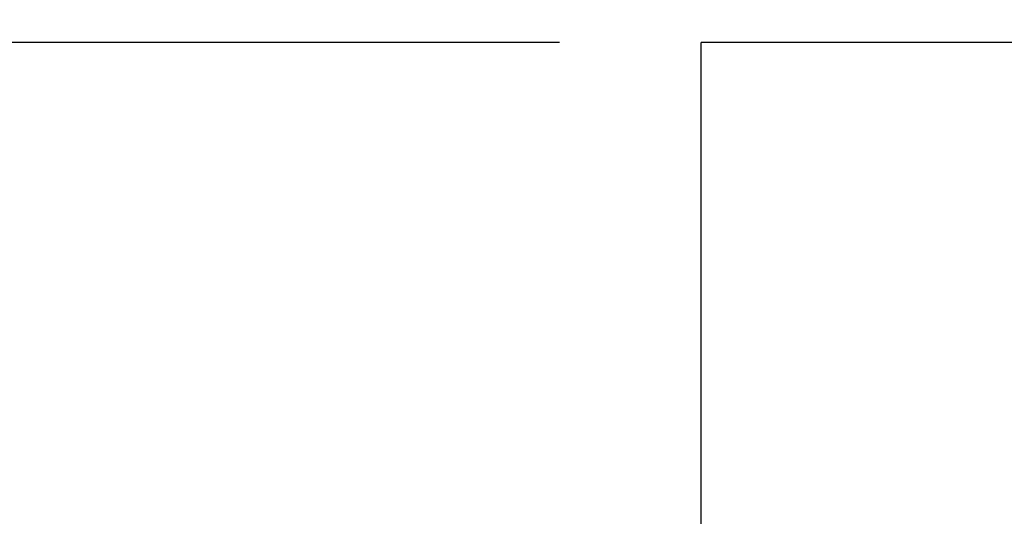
# Model space of a CAD drawing. Header units: inches. Extents: x 0 to 22, y 0 to 17.
# Tile 25 of 41: x 7.505 to 7.938, y 13.84 to 14.059. Entities that reach past the tile are written whole.
import ezdxf

# ---------------------------------------------------------------- set-up
doc = ezdxf.new("R2010")
doc.units = ezdxf.units.IN
doc.header["$LTSCALE"] = 1.21
doc.header["$MEASUREMENT"] = 0
doc.layers.get('0').update_dxf_attribs({"linetype": 'CONTINUOUS'})
doc.layers.add('DIMENSIONS', color=7, linetype='CONTINUOUS')
doc.styles.get("Standard").update_dxf_attribs({"font": 'txt', "width": 0.8})
doc.dimstyles.new('DIMSTYLE_2', dxfattribs={"dimtxt": 0.125, "dimasz": 0.18, "dimexe": 0.18, "dimexo": 0.0625, "dimgap": 0.09, "dimtad": 0, "dimtih": 1, "dimtoh": 1, "dimdec": 3, "dimzin": 4, "dimdsep": 46, "dimtxsty": 'STANDARD', "dimblk": '_FILLED', "dimblk1": '_FILLED', "dimblk2": '_FILLED', "dimcen": 0.09, "dimadec": 0, "dimazin": 0, "dimtp": 0.01, "dimtm": 0.01, "dimtfac": 1, "dimtdec": 3, "dimtofl": 0, "dimtmove": 0, "dimatfit": 3, "dimldrblk": '_FILLED', "dimfxl": 1, "dimtolj": 1, "dimtzin": 4, "dimarcsym": 0})

# ---------------------------------------------------------------- blocks, each defined once
blk = doc.blocks.new('_FILLED')
at = {"color": 0, "linetype": 'BYBLOCK'}
blk.add_solid([(0, 0), (-1, 0.1736), (-1, -0.1736)], dxfattribs=at)
blk = doc.blocks.new('*D14')
at = {"layer": 'DIMENSIONS', "color": 2, "linetype": 'CONTINUOUS'}
for p, q in [((6.51501, 14.04875), (6.51501, 14.40875)), ((7.74251, 14.04875), (6.39001, 14.04875)), ((7.74251, 13.26875), (6.39001, 13.26875)), ((6.51501, 13.26875), (6.51501, 12.90875))]:
    blk.add_line(p, q, dxfattribs=at)
at = {"layer": 'DIMENSIONS', "color": 2, "linetype": 'CONTINUOUS', "xscale": 0.18, "yscale": 0.18, "zscale": 0.18}
for p, rotation in [((6.51501, 14.04875), 270), ((6.51501, 13.26875), 90)]:
    blk.add_blockref('_FILLED', p, dxfattribs=dict(at, rotation=rotation))
at = {"layer": 'DIMENSIONS', "color": 2, "linetype": 'CONTINUOUS', "insert": (6.51501, 13.72125), "char_height": 0.125, "width": 1.225, "attachment_point": 2, "line_spacing_factor": 0.9}
blk.add_mtext('.780{\\Ftxt.shx;\\W1.000000;\\H0.125000; }[19.81]', dxfattribs=at)

msp = doc.modelspace()

# ---------------------------------------------------------------- linework, layer by layer
at = {"color": 6, "linetype": 'CONTINUOUS'}
for p in [(7.80501, 13.26875), (11.80501, 14.04875)]:
    msp.add_line(p, (7.80501, 14.04875), dxfattribs=at)

# ---------------------------------------------------------------- dimensions: what is measured, and where the dimension line sits
at = {"layer": 'DIMENSIONS', "color": 2, "linetype": 'CONTINUOUS'}
dim = msp.add_linear_dim(base=(6.51501, 13.26875), p1=(7.74251, 14.04875), p2=(7.74251, 13.26875), angle=270, dimstyle='DIMSTYLE_2', dxfattribs=at)
dim.commit()
dim.dimension.update_dxf_attribs({"geometry": '*D14', "text_midpoint": (6.39001, 13.65875), "dimtype": 160})

doc.saveas('drawing.dxf')
